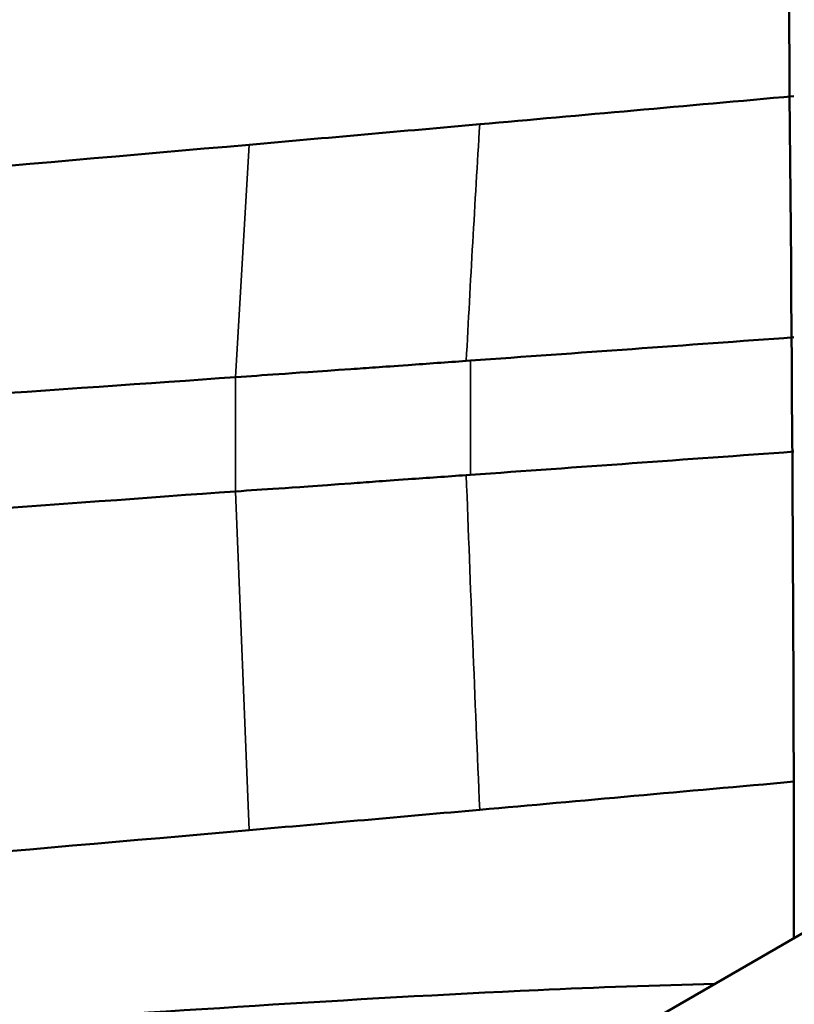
# Model space of a CAD drawing. Header units: millimetres. Extents: x 0 to 6049, y -120 to 1682.
# Tile 222 of 256: x 1981 to 1992, y 775 to 789. Entities that reach past the tile are written whole.
import ezdxf

# ---------------------------------------------------------------- set-up
doc = ezdxf.new("R2010")
doc.units = ezdxf.units.MM
doc.header["$LTSCALE"] = 2
doc.layers.add('Sichtbar (ISO)', color=7, linetype='Continuous', lineweight=50)
doc.layers.add('Sichtbar schmal (ISO)', color=7, linetype='Continuous', lineweight=35)

msp = doc.modelspace()

# ---------------------------------------------------------------- linework, layer by layer
at = {"layer": 'Sichtbar (ISO)'}
for p, q in [((1987.702, 784.243), (1987.761, 784.247)), ((1987.702, 782.61), (1987.761, 782.614)), ((1993.25, 776.489), (1961.216, 757.995))]:
    msp.add_line(p, q, dxfattribs=at)
for points in [[(1992.388, 775.992), (1992.388, 796.623), (1991.708, 816.908), (1992.592, 837.984)], [(1992.389, 788.027), (1990.836, 787.888), (1989.339, 787.754), (1987.895, 787.625)], [(1984.6, 787.333), (1977.697, 786.726), (1972.118, 786.259), (1967.547, 785.911)], [(1987.761, 784.247), (1989.303, 784.357), (1990.846, 784.468), (1992.388, 784.58)], [(1987.761, 782.614), (1989.303, 782.724), (1990.846, 782.835), (1992.388, 782.946)], [(1987.895, 777.827), (1989.338, 777.956), (1990.835, 778.09), (1992.388, 778.23)], [(1967.547, 776.113), (1972.118, 776.461), (1977.697, 776.928), (1984.6, 777.536)]]:
    msp.add_open_spline(points, degree=3, dxfattribs=at)
for points, knots in [([(1987.895, 787.625), (1987.346, 787.576), (1986.797, 787.528), (1985.699, 787.43), (1985.149, 787.382), (1984.6, 787.333)], [0.000001, 0.000001, 0.000001, 0.000001, 0.1666213, 0.1666213, 0.3332351, 0.3332351, 0.3332351, 0.3332351]), ([(1984.402, 784.011), (1984.84, 784.04), (1985.071, 784.058), (1986.294, 784.142), (1986.482, 784.155), (1987.149, 784.203), (1987.426, 784.223), (1987.702, 784.243)], [-0.6767406, -0.6767406, -0.6767406, -0.6767406, -0.2005004, -0.2005004, -0.0834829, -0.0834829, -0.0000027, -0.0000027, -0.0000027, -0.0000027]), ([(1967.303, 782.899), (1970.064, 783.042), (1972.731, 783.221), (1978.97, 783.636), (1981.91, 783.832), (1984.402, 784.011)], [-1.511934, -1.511934, -1.511934, -1.511934, -0.75356, -0.75356, -0.000002, -0.000002, -0.000002, -0.000002]), ([(1984.402, 782.378), (1984.84, 782.407), (1985.071, 782.42), (1986.294, 782.51), (1986.482, 782.524), (1987.149, 782.571), (1987.426, 782.59), (1987.702, 782.61)], [-0.6767406, -0.6767406, -0.6767406, -0.6767406, -0.2005004, -0.2005004, -0.0834829, -0.0834829, -0.0000027, -0.0000027, -0.0000027, -0.0000027]), ([(1967.303, 781.266), (1970.064, 781.409), (1972.731, 781.556), (1978.97, 781.972), (1981.91, 782.199), (1984.402, 782.378)], [-1.511934, -1.511934, -1.511934, -1.511934, -0.75356, -0.75356, -0.000002, -0.000002, -0.000002, -0.000002]), ([(1984.6, 777.536), (1985.149, 777.584), (1985.699, 777.632), (1986.797, 777.73), (1987.346, 777.778), (1987.895, 777.827)], [-0.3332351, -0.3332351, -0.3332351, -0.3332351, -0.1666214, -0.1666214, -0.000001, -0.000001, -0.000001, -0.000001]), ([(1980.551, 774.76), (1983.387, 774.938), (1986.012, 775.128), (1989.573, 775.288), (1990.417, 775.319), (1991.259, 775.34)], [-1.653831, -1.653831, -1.653831, -1.653831, -0.827637, -0.827637, -0.571145, -0.571145, -0.571145, -0.571145])]:
    msp.add_open_spline(points, degree=3, knots=knots, dxfattribs=at)
at = {"layer": 'Sichtbar schmal (ISO)'}
for p, q in [((1984.6, 787.333), (1984.402, 784.011)), ((1987.761, 784.247), (1987.761, 782.614)), ((1984.402, 784.011), (1984.402, 782.378)), ((1984.6, 777.536), (1984.402, 782.378))]:
    msp.add_line(p, q, dxfattribs=at)
for points in [[(1987.895, 787.625), (1987.862, 787.062), (1987.793, 785.935), (1987.732, 784.807), (1987.702, 784.243)], [(1987.895, 777.827), (1987.862, 778.623), (1987.793, 780.216), (1987.732, 781.811), (1987.702, 782.61)]]:
    msp.add_open_spline(points, degree=3, dxfattribs=at)

doc.saveas('drawing.dxf')
